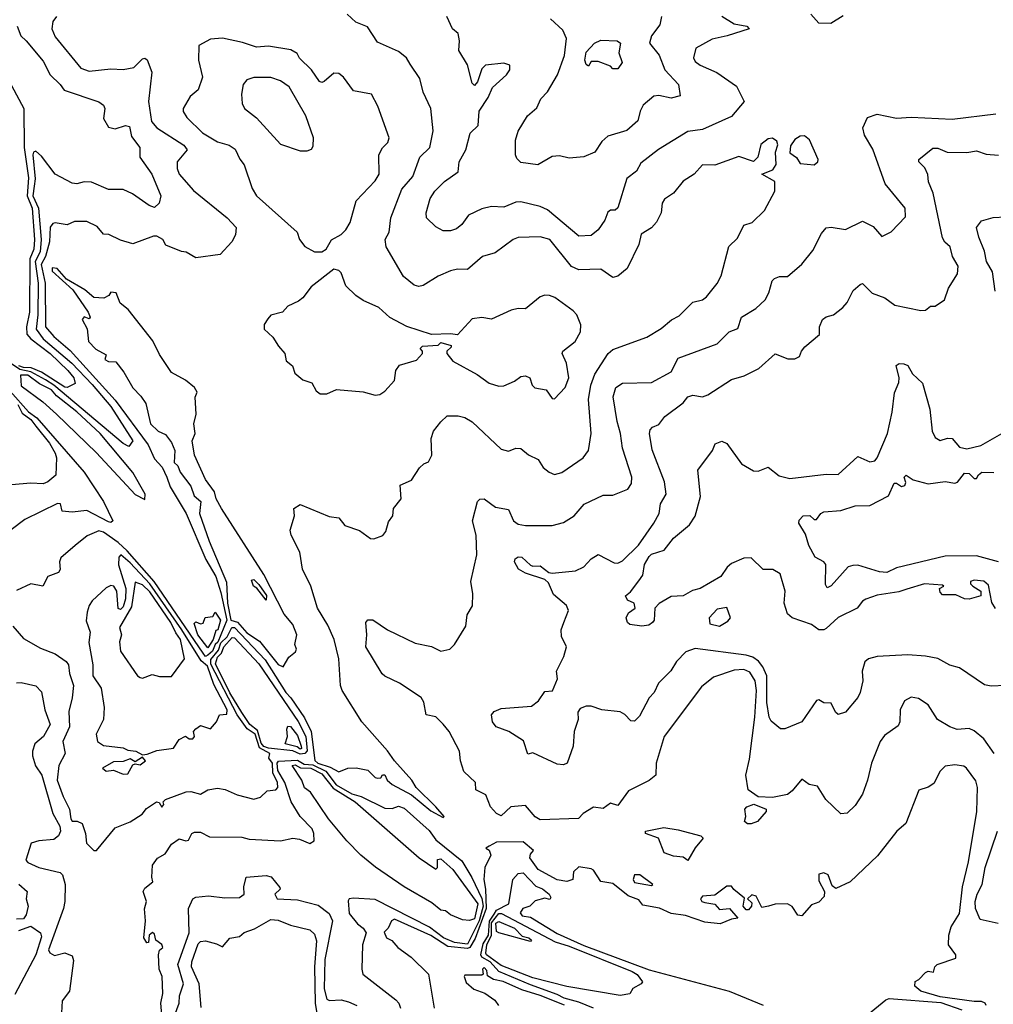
# Model space of a CAD drawing. Extents: x 1995148 to 2088947, y 769131 to 906009.
# Tile 176 of 256: x 2018899 to 2022914, y 821230 to 825292. Entities that reach past the tile are written whole.
import ezdxf

# ---------------------------------------------------------------- set-up
doc = ezdxf.new("R2010")
doc.units = 0

msp = doc.modelspace()

# ---------------------------------------------------------------- linework, layer by layer
at = {"layer": '0CON05XD'}
for points in [[(2019215, 821864.3), (2019292.2, 821957.8), (2019355, 821983.3), (2019404.2, 822015), (2019422.3, 822037.7), (2019462.5, 822065), (2019473.3, 822063.3), (2019485, 822044.2), (2019493.3, 822055), (2019490, 822065), (2019500, 822075), (2019585, 822106.9), (2019605, 822108.6), (2019645, 822097.5), (2019675, 822114.6), (2019715, 822122), (2019746.6, 822116.6), (2019796.2, 822095), (2019865, 822076.2), (2019892.5, 822085), (2019918.8, 822111.2), (2019955, 822115.7), (2019963.1, 822125), (2019961.8, 822145), (2019942.9, 822185), (2019941.3, 822225), (2019926.5, 822245), (2019929.7, 822265), (2019887.7, 822287.7), (2019870.5, 822345), (2019836.3, 822366.3), (2019795.1, 822425), (2019687, 822633), (2019687.2, 822652.8), (2019718.3, 822691.7), (2019728.5, 822721.5), (2019755, 822746.1), (2019773.1, 822785), (2019785, 822784.2), (2019911.7, 822651.7), (2019996.1, 822516.1), (2020017, 822495), (2020072.7, 822412.7), (2020101.2, 822355), (2020115.9, 822235.9), (2020128.5, 822225), (2020178.6, 822208.6), (2020215, 822188.8), (2020252.5, 822205), (2020286.4, 822206.3), (2020335, 822196.2), (2020365, 822165.3), (2020375, 822162.5), (2020388, 822165), (2020395, 822176.7), (2020405, 822176.7), (2020414, 822155), (2020435, 822136.5), (2020514.2, 822095), (2020595, 822027.8), (2020645, 822001.2), (2020648.8, 822005), (2020614.4, 822045), (2020534, 822124), (2020515.5, 822155.5), (2020444.2, 822234.2), (2020415, 822276.4), (2020310.3, 822395), (2020228.6, 822525), (2020221.4, 822545), (2020214.3, 822655), (2020195.5, 822735.5), (2020169.2, 822795), (2020127.1, 822865), (2020099.2, 822955), (2020065.7, 823025), (2020054, 823095), (2020018.6, 823165), (2020014.2, 823185.8), (2020032.5, 823245), (2020030, 823275), (2020055, 823292.5), (2020175, 823242.5), (2020215, 823237.5), (2020240, 823205), (2020300, 823185), (2020345, 823152.5), (2020359.3, 823150.7), (2020396.1, 823163.9), (2020408.8, 823181.2), (2020419.3, 823220.7), (2020437.5, 823245), (2020440, 823275), (2020472, 823315), (2020467.5, 823372.5), (2020515, 823392.5), (2020547, 823443), (2020565, 823460), (2020585, 823467.5), (2020598.8, 823495), (2020596.1, 823563.9), (2020605.9, 823594.1), (2020635, 823633.3), (2020662, 823658), (2020707.3, 823657.3), (2020735, 823651.2), (2020765, 823633.8), (2020885, 823520.8), (2020915, 823512.5), (2020945, 823523.8), (2020965, 823523.3), (2020996.8, 823496.8), (2021037.3, 823477.3), (2021057.5, 823445), (2021082.5, 823425), (2021105, 823416.2), (2021135, 823423.8), (2021223.3, 823485), (2021244, 823515), (2021256.2, 823585), (2021244.4, 823725), (2021253.8, 823785), (2021270.5, 823829.5), (2021326.2, 823915), (2021345, 823932), (2021485, 823982), (2021545, 824018.8), (2021586.4, 824053.6), (2021619.1, 824070.9), (2021675, 824126.2), (2021715, 824136.7), (2021731.7, 824148.3), (2021775, 824203.3), (2021792, 824235), (2021823, 824357), (2021858.6, 824391.4), (2021885.8, 824444.2), (2021920, 824455), (2021970, 824505), (2022013.8, 824585), (2022012.5, 824625), (2021960, 824655), (2022005, 824673.3), (2022018.8, 824695), (2022016.2, 824745), (2022025.9, 824775.9), (2022021.2, 824791.2), (2022003.6, 824803.6), (2021985, 824801.2), (2021955, 824777.5), (2021943.3, 824725), (2021925, 824707.5), (2021865, 824727.5), (2021765, 824692), (2021715, 824693.3), (2021680, 824655), (2021634.6, 824625.4), (2021595, 824576.2), (2021557.7, 824552.3), (2021548.8, 824535), (2021543.8, 824495), (2021525, 824456.7), (2021505, 824433.3), (2021462.1, 824407.9), (2021452, 824365), (2021403.8, 824265), (2021365, 824233.8), (2021345, 824228.8), (2021295, 824262.5), (2021205, 824259.5), (2021175, 824273.5), (2021085, 824385.7), (2021045, 824396.9), (2020955, 824394), (2020933.3, 824385), (2020859.3, 824330.7), (2020808, 824315), (2020745, 824262), (2020705, 824262.5), (2020675, 824255.7), (2020625, 824234.2), (2020562.5, 824195), (2020545, 824191.4), (2020525, 824196.9), (2020482.2, 824232.2), (2020410.8, 824355), (2020405.8, 824385), (2020422.9, 824415), (2020429.2, 824475), (2020475, 824593.3), (2020520, 824645), (2020549.2, 824725), (2020590, 824765), (2020604, 824834), (2020594, 824925), (2020562.6, 824992.6), (2020549.1, 825049.1), (2020508.9, 825108.9), (2020494, 825135), (2020460.9, 825160.9), (2020375, 825198.8), (2020332.7, 825262.7), (2020285, 825282), (2020250, 825315)], [(2021795, 825307.1), (2021845, 825275.6), (2021897.5, 825265), (2021907.5, 825255), (2021816.7, 825225), (2021755, 825211.9), (2021687.5, 825175), (2021678, 825135), (2021685, 825120), (2021705, 825103.8), (2021774.5, 825074.5), (2021855, 825018), (2021886.2, 824955), (2021835, 824892), (2021715, 824839.2), (2021655, 824831.2), (2021533.5, 824756.5), (2021460.3, 824699.7), (2021442.7, 824667.3), (2021402.4, 824637.6), (2021365, 824516.2), (2021355, 824506.7), (2021335, 824506.7), (2021325, 824497.5), (2021312, 824465), (2021284.2, 824425), (2021255, 824401.4), (2021205, 824399.4), (2021075, 824507.1), (2021045, 824520.8), (2020965, 824540), (2020945, 824538.8), (2020895, 824519.2), (2020845, 824520.9), (2020805, 824511.8), (2020750, 824485), (2020722.4, 824447.6), (2020700.3, 824429.7), (2020675, 824420.6), (2020645, 824420.8), (2020615, 824437.5), (2020576, 824475), (2020575.7, 824495), (2020591.4, 824555), (2020611.4, 824585), (2020650.6, 824625), (2020707.1, 824665), (2020710.8, 824705), (2020738.1, 824755), (2020756.1, 824823.9), (2020790, 824855), (2020793.8, 824915), (2020830.7, 824970.7), (2020848.3, 825011.7), (2020906.1, 825063.9), (2020920, 825085), (2020920, 825105), (2020895, 825113.3), (2020820, 825105), (2020805, 825090), (2020787.5, 825035), (2020775, 825020), (2020765, 825030), (2020745.9, 825105.9), (2020710, 825165), (2020713.3, 825205), (2020706.7, 825235), (2020684, 825254), (2020660, 825305)], [(2022295, 825308), (2022244.3, 825275.7), (2022195, 825277.1), (2022162.2, 825315)], [(2019050, 825305), (2019035.6, 825284.4), (2019031.4, 825255), (2019045, 825221.2), (2019151.5, 825091.5), (2019185, 825080), (2019275, 825090), (2019325.9, 825085.9), (2019368.8, 825095), (2019405, 825130), (2019415, 825133.8), (2019425, 825126.7), (2019444.4, 825075), (2019430, 824955), (2019442.4, 824872.4), (2019465, 824845.6), (2019575.8, 824775), (2019589.2, 824755), (2019548.1, 824705), (2019547.9, 824677.9), (2019557.1, 824655), (2019615, 824587.1), (2019754.6, 824474.6), (2019791.2, 824435), (2019788.8, 824405), (2019774.2, 824375.8), (2019725, 824323.3), (2019625, 824310), (2019585, 824332.5), (2019566.4, 824336.4), (2019501.7, 824361.7), (2019488.8, 824385), (2019465, 824398.8), (2019450.7, 824399.3), (2019365, 824367.5), (2019315, 824382.5), (2019266.4, 824406.4), (2019245, 824407.5), (2019218.8, 824438.8), (2019175, 824460), (2019125, 824460), (2019095, 824446.2), (2019045, 824454), (2019035, 824451.2), (2019025, 824436.7), (2019021.9, 824375), (2019005.5, 824315), (2018987.8, 824282.2), (2019004.2, 824205), (2019004.8, 824025), (2019039.5, 823985), (2019107.2, 823927.2), (2019292.9, 823722.9), (2019428.6, 823538.7), (2019455, 823480.8), (2019486.3, 823446.3), (2019505.3, 823404.7), (2019519, 823365), (2019585, 823255.4), (2019667.1, 823065), (2019707.7, 822995), (2019728.5, 822928.5), (2019752.8, 822815), (2019715.6, 822724.4), (2019704.4, 822715), (2019693.3, 822686.7), (2019675, 822670), (2019665, 822664.7), (2019655, 822678.4), (2019452.7, 822975), (2019341.5, 823101.5), (2019305.1, 823135.1), (2019245, 823178.6), (2019225, 823183.8), (2019177.2, 823162.8), (2019127.1, 823122.9), (2019067.8, 823072.2), (2019062.7, 823055), (2019065.5, 823024.5), (2019058.7, 823011.3), (2019014.4, 822995.6), (2018994.2, 822955.8), (2018944.6, 822965.4), (2018885, 822937.1)], [(2021546, 825305), (2021539.5, 825270.5), (2021503.8, 825225), (2021496.2, 825195), (2021535.5, 825145.5), (2021558.8, 825085), (2021615.7, 825025), (2021622.5, 824977.5), (2021585, 824968.6), (2021535, 824978.9), (2021513.8, 824976.2), (2021470.7, 824939.3), (2021457.5, 824915), (2021448, 824875), (2021403.3, 824835), (2021325, 824812.2), (2021300.1, 824789.9), (2021271.4, 824745), (2021225.7, 824725.7), (2021165, 824721.4), (2021125, 824730), (2021095, 824727.5), (2021035, 824693.8), (2020965, 824702.5), (2020949.3, 824719.3), (2020943.8, 824735), (2020944, 824795), (2020955, 824832.5), (2020993.3, 824895), (2021030.9, 824929.1), (2021048.6, 824965), (2021075.6, 824995), (2021117.3, 825065), (2021145.4, 825145), (2021153.5, 825215), (2021139.1, 825249.1), (2021087.5, 825295)], [(2018888.8, 825265), (2018902.9, 825225), (2018925, 825204.2), (2018995, 825121.2), (2019024.3, 825065), (2019066.2, 825025), (2019081.9, 825001.9), (2019225, 824953.8), (2019245, 824940), (2019250, 824925), (2019243.8, 824885), (2019265, 824848), (2019292.3, 824842.3), (2019335, 824856.2), (2019351.2, 824851.2), (2019360.2, 824810.2), (2019393.8, 824765), (2019394, 824725), (2019444.2, 824655), (2019480.8, 824565), (2019473.3, 824535), (2019455, 824516.7), (2019432.5, 824525), (2019363.8, 824573.8), (2019325, 824590.9), (2019265, 824591.4), (2019195, 824622.2), (2019165, 824623.1), (2019135, 824614.5), (2019115, 824617.5), (2019044.5, 824655), (2018988.7, 824728.7), (2018965, 824750), (2018955, 824745.8), (2018952.4, 824735), (2018962.2, 824635), (2018958, 824605), (2018952.5, 824565), (2018976.6, 824515), (2018986.7, 824385), (2018983.8, 824335), (2018962.7, 824295), (2018975.1, 824205), (2018973.2, 824075), (2018966.1, 824015), (2018995.8, 823975), (2019113.9, 823875), (2019197.5, 823787.5), (2019275, 823695.8), (2019365.8, 823554.2), (2019348.3, 823531.7), (2019325, 823544.4), (2019038.9, 823785), (2019005.8, 823805.8), (2018945, 823839.6), (2018898.9, 823848.9), (2018768.1, 823935)], [(2020145, 824333.8), (2020163.3, 824345), (2020185, 824383.3), (2020225, 824406), (2020244.2, 824425), (2020261.4, 824455), (2020286, 824545), (2020365, 824627.5), (2020381.1, 824655), (2020380, 824735), (2020395, 824763.3), (2020416.7, 824785), (2020422.5, 824805), (2020376.2, 824935), (2020350, 824985), (2020275, 824998.8), (2020233.8, 825055), (2020215, 825070), (2020195, 825071.2), (2020155, 825036.7), (2020145, 825032.5), (2020135, 825036.7), (2020102, 825085), (2020053.2, 825133.2), (2020042.5, 825152.5), (2020017.3, 825167.3), (2019925, 825183.3), (2019875, 825179.1), (2019818.3, 825198.3), (2019735, 825216), (2019685, 825211.2), (2019637.5, 825185), (2019636, 825125), (2019652, 825055), (2019635, 825002.5), (2019601.2, 824975), (2019572.9, 824925), (2019573.3, 824913.3), (2019588.7, 824888.7), (2019652.5, 824825), (2019715, 824788.7), (2019762, 824775), (2019787.6, 824757.6), (2019806.2, 824716.2), (2019825, 824693.3), (2019857.8, 824595), (2019875, 824566), (2020043.3, 824415), (2020053.3, 824385), (2020075, 824356.2), (2020115, 824334.3), (2020145, 824333.8)], [(2021365, 825090), (2021345, 825090), (2021335, 825100), (2021285, 825120), (2021255, 825120), (2021245, 825100), (2021235, 825107.5), (2021230, 825125), (2021235, 825157.5), (2021270, 825195), (2021295, 825208), (2021362.5, 825205), (2021376, 825195), (2021370, 825155), (2021383.3, 825115), (2021365, 825090)], [(2020085, 824751.2), (2020101.7, 824758.3), (2020109.4, 824770.6), (2020110.5, 824805), (2020078.2, 824895), (2020010.6, 825015), (2019975, 825040), (2019935, 825052.9), (2019865, 825054), (2019835, 825044), (2019820, 825025), (2019813.1, 824985), (2019815.7, 824945.7), (2019825.7, 824925.7), (2019875, 824886.7), (2019975, 824778.6), (2020055, 824751.2), (2020085, 824751.2)], [(2018865, 825020), (2018915.6, 824925), (2018916.6, 824765), (2018935, 824640), (2018929.1, 824565), (2018950, 824515), (2018960.3, 824385), (2018957.7, 824345), (2018940, 824305), (2018939.6, 824085), (2018927.4, 824025), (2018928.8, 823995), (2018945.3, 823975), (2019024.3, 823915), (2019097.5, 823845), (2019122.5, 823815), (2019128.1, 823791.9), (2019095, 823774.4)], [(2022917.7, 822265), (2022874.5, 822325), (2022835, 822359.1), (2022815, 822368.5), (2022764.5, 822364.5), (2022735.4, 822375.4), (2022684.2, 822405), (2022645.7, 822465.7), (2022605, 822491.2), (2022575, 822496.7), (2022548.3, 822481.7), (2022530, 822445), (2022528, 822395), (2022521.2, 822378.8), (2022465, 822338.8), (2022448, 822315), (2022411.4, 822225), (2022395.6, 822154.4), (2022375, 822097.5), (2022345, 822050), (2022311.7, 822018.3), (2022285, 822016.7), (2022223.3, 822075), (2022189.5, 822129.5), (2022155, 822136.7), (2022125, 822158.8), (2022085, 822111.2), (2022065, 822096.2), (2022003.6, 822083.6), (2021945, 822086.2), (2021903.8, 822115), (2021892.9, 822175), (2021908.9, 822241.1), (2021930.2, 822415), (2021937, 822525), (2021932.7, 822565), (2021910.5, 822600.5), (2021885, 822610.9), (2021845, 822608.1), (2021760.2, 822579.8), (2021710.4, 822539.6), (2021557.1, 822335), (2021523.8, 822225), (2021522.5, 822175), (2021495, 822153.3), (2021409.7, 822110.3), (2021365, 822050), (2021335, 822060), (2021305, 822038), (2021265, 822043.3), (2021222, 822018), (2021203, 821997), (2021045, 821991.2), (2021025, 822003.3), (2020985, 822050), (2020925, 822044.3), (2020885, 822007.5), (2020865, 822017.5), (2020840, 822045), (2020821.2, 822095), (2020780, 822115), (2020778.8, 822145), (2020730.6, 822190.6), (2020716.9, 822235), (2020713.3, 822275), (2020670, 822355), (2020645, 822385.8), (2020615, 822415.7), (2020574.6, 822424.6), (2020566.1, 822476.1), (2020555, 822495.7), (2020465, 822555.7), (2020405, 822583.8), (2020394.2, 822594.2), (2020326.9, 822705), (2020330.8, 822755), (2020326.2, 822805), (2020335, 822816.2), (2020355, 822815.8), (2020415.7, 822775.7), (2020529.7, 822719.7), (2020597, 822707), (2020635, 822687.1), (2020673.3, 822695), (2020692, 822715), (2020739.2, 822790.8), (2020743.6, 822836.4), (2020766.4, 822873.6), (2020767, 822923), (2020758.8, 822975), (2020783.8, 823085), (2020781.4, 823165), (2020766.2, 823225), (2020786.7, 823305), (2020796.1, 823313.9), (2020815, 823316), (2020861.5, 823281.5), (2020915, 823271.2), (2020936, 823225), (2020955, 823211.4), (2020985, 823205.6), (2021095, 823205.8), (2021142.1, 823217.9), (2021185, 823246), (2021226.4, 823293.6), (2021305, 823330), (2021345, 823330), (2021406.7, 823355), (2021421.7, 823378.3), (2021423.8, 823405), (2021384.4, 823525), (2021376.5, 823585), (2021362.2, 823635), (2021346.8, 823736.8), (2021356.9, 823775), (2021385, 823792.9), (2021505, 823795.8), (2021585, 823839.2), (2021615, 823896), (2021775, 823954.2), (2021825, 824003.8), (2021861.2, 824018.8), (2021876.2, 824065), (2021935, 824100), (2021973, 824137), (2021988.6, 824165), (2022002.5, 824215), (2022011.2, 824225), (2022032.5, 824232.5), (2022065, 824232.5), (2022125, 824283.3), (2022170.5, 824339.5), (2022205, 824410), (2022225, 824433.8), (2022245, 824436.2), (2022305, 824426.2), (2022375, 824461.2), (2022419.1, 824439.1), (2022455, 824397.5), (2022493, 824417), (2022551.7, 824478.3), (2022550, 824515), (2022468, 824615), (2022417.6, 824757.6), (2022382.5, 824815), (2022376.4, 824846.4), (2022395, 824888.8), (2022435, 824902), (2022515, 824885.8), (2022575, 824890.6), (2022745, 824882.2), (2022925, 824904.2)], [(2022175, 824693.8), (2022190, 824705), (2022192.5, 824715), (2022156.4, 824796.4), (2022135, 824812.5), (2022118.3, 824811.7), (2022095, 824797.5), (2022078.3, 824771.7), (2022075, 824742.5), (2022103, 824723), (2022118.3, 824698.3), (2022175, 824693.8)], [(2022964.2, 822545.8), (2022905, 822542.9), (2022878.3, 822548.3), (2022775, 822617.8), (2022735, 822628.9), (2022685, 822656.7), (2022635, 822667.1), (2022561.7, 822671.7), (2022434.6, 822665.4), (2022400, 822655), (2022385, 822643.3), (2022374, 822605), (2022375.6, 822565), (2022365, 822516.7), (2022355, 822496.2), (2022304.3, 822435.7), (2022275, 822426.2), (2022264, 822435), (2022245, 822472.5), (2022215, 822473.3), (2022195, 822486.7), (2022185, 822483.3), (2022125, 822396.2), (2022055, 822366.7), (2022037, 822367), (2021998.3, 822398.3), (2021989.2, 822415), (2021979.6, 822475), (2021979.5, 822585), (2021963.1, 822623.1), (2021945.8, 822645.8), (2021922.1, 822662.1), (2021895, 822671.1), (2021685, 822698.1), (2021646.7, 822685), (2021608, 822645), (2021584.3, 822605.7), (2021533.8, 822555), (2021515, 822516.7), (2021494.3, 822495), (2021455, 822418.8), (2021435, 822398.8), (2021419.5, 822399.5), (2021395, 822426.2), (2021375, 822436.2), (2021300, 822445), (2021255, 822460), (2021235, 822460), (2021209.7, 822450.3), (2021200, 822435), (2021202.5, 822405), (2021186, 822355), (2021182, 822295), (2021156.2, 822225), (2021141.7, 822218.3), (2021115, 822220.8), (2021015, 822267.5), (2020995, 822262.5), (2020976.5, 822316.5), (2020915.5, 822355.5), (2020863.8, 822375), (2020849.2, 822395), (2020844, 822425), (2020855, 822438), (2020885, 822450.8), (2021009.4, 822460.6), (2021038.3, 822481.7), (2021065, 822520), (2021096.4, 822523.6), (2021116.4, 822573.6), (2021112.5, 822605), (2021142.5, 822665), (2021153.3, 822705), (2021133, 822747), (2021132.5, 822775), (2021142.5, 822805), (2021162.5, 822855), (2021153.3, 822875), (2021100.2, 822920.2), (2021079.2, 822969.2), (2021065, 822982.5), (2020985, 823008.8), (2020955.6, 823025.6), (2020940, 823055), (2020942.4, 823067.6), (2020955, 823076.7), (2020970, 823075), (2021005, 823042.5), (2021015, 823037.5), (2021045, 823038.8), (2021081.7, 823011.7), (2021095, 823008.8), (2021191.7, 823018.3), (2021225.6, 823034.4), (2021255, 823068), (2021285, 823086.2), (2021350.9, 823050.9), (2021365, 823050), (2021385, 823060), (2021450.5, 823125), (2021513.5, 823215), (2021535.6, 823255), (2021541.1, 823295), (2021565.5, 823335), (2021557.5, 823385), (2021507.4, 823517.4), (2021495.7, 823585), (2021499.4, 823600.6), (2021508.8, 823611.2), (2021535, 823622.5), (2021558.8, 823655), (2021635, 823712), (2021655, 823735.8), (2021675, 823742.5), (2021715, 823735.8), (2021736.2, 823745), (2021835, 823808), (2021887.3, 823822.7), (2021947.1, 823852.9), (2022015, 823913.3), (2022067, 823893), (2022095, 823892.5), (2022115, 823902.5), (2022122.5, 823925), (2022137, 823943), (2022197, 823993), (2022197.5, 824025), (2022210, 824055), (2022225, 824065.8), (2022255, 824074.2), (2022293.8, 824105), (2022312, 824125), (2022335.7, 824174.3), (2022365, 824200), (2022375, 824203.3), (2022415, 824164), (2022466.7, 824145), (2022507.5, 824115), (2022615, 824092), (2022635, 824093.3), (2022655, 824110), (2022675, 824110), (2022713, 824137), (2022728.8, 824185), (2022765.9, 824244.1), (2022768.8, 824275), (2022746.2, 824315), (2022736.7, 824355), (2022714.2, 824374.2), (2022705, 824392.5), (2022666.8, 824576.8), (2022646.7, 824623.3), (2022643.9, 824653.9), (2022631.2, 824681.2), (2022607.5, 824705), (2022607.5, 824715), (2022665, 824762), (2022685, 824762), (2022724.2, 824745.8)], [(2022724.2, 824745.8), (2022805, 824744.2), (2022845, 824750.8), (2022885, 824737.5), (2022935, 824733.8)], [(2022922.1, 824172.1), (2022911.5, 824251.5), (2022886.7, 824295), (2022877.5, 824337.5), (2022854.4, 824394.4), (2022844.2, 824435), (2022865, 824462.5), (2022914.1, 824475.9), (2022965, 824479.2)], [(2019985, 822622), (2020008.3, 822661.7), (2020036.7, 822685), (2020040, 822695), (2020033.3, 822715), (2020041.2, 822755), (2020025, 822797.5), (2019990, 822840), (2019905, 823003.3), (2019731.4, 823275), (2019708.9, 823315), (2019702.5, 823345), (2019665.6, 823395), (2019619.2, 823495), (2019610, 823555), (2019622.5, 823585), (2019616.7, 823625), (2019626.7, 823665), (2019622.5, 823735), (2019630, 823755), (2019620, 823775), (2019582.5, 823805), (2019525, 823836.2), (2019475, 823910.8), (2019447.9, 823967.9), (2019346, 824096), (2019312.5, 824122.5), (2019296.2, 824165), (2019275, 824167.5), (2019266.4, 824153.6), (2019246.1, 824143.9), (2019205, 824146.7), (2019167.3, 824177.3), (2019092.3, 824222.3), (2019053.8, 824265), (2019032.2, 824267.8), (2019032.2, 824255), (2019117.4, 824177.4), (2019180.8, 824085), (2019188.8, 824065), (2019185, 824057.5), (2019165, 824066.2), (2019156.7, 824055), (2019176.4, 824016.4), (2019182.5, 823965), (2019213.3, 823933.3), (2019255, 823910), (2019250, 823890), (2019265, 823882.5), (2019295, 823880), (2019328.2, 823838.2), (2019365, 823772.9), (2019398.7, 823738.7), (2019418.5, 823708.5), (2019438.1, 823625), (2019470, 823595), (2019500.4, 823580.4), (2019525, 823548), (2019538.9, 823515), (2019535.8, 823465.8), (2019551.2, 823451.2), (2019561.2, 823425), (2019605, 823367.5), (2019618, 823328), (2019646.2, 823305), (2019640, 823255), (2019680.2, 823140.2), (2019751.3, 822971.3), (2019755.7, 822885), (2019770.1, 822815), (2019796.5, 822806.5), (2019835, 822763.3), (2019888.4, 822728.4), (2019965, 822632.5), (2019985, 822622)], [(2021105, 823727.5), (2021148, 823775), (2021163.8, 823815), (2021153.8, 823875), (2021136.2, 823915), (2021138.8, 823925), (2021189.2, 823965), (2021211.2, 824005), (2021213.6, 824033.6), (2021196.7, 824075), (2021181.2, 824091.2), (2021105.7, 824145.7), (2021084.2, 824154.2), (2021065, 824155.8), (2021045, 824149.2), (2020985, 824098.8), (2020955, 824101.2), (2020925.9, 824094.1), (2020845, 824056.7), (2020805, 824063.3), (2020765, 824057.5), (2020705, 823992.5), (2020675, 823996.7), (2020597, 823993), (2020495, 824026.7), (2020425, 824064), (2020380, 824105), (2020315, 824133.8), (2020285, 824153.8), (2020243.9, 824193.9), (2020225, 824247.5), (2020215, 824257.5), (2020195, 824262.5), (2020100.5, 824189.5), (2020066.7, 824145), (2020048.8, 824131.2), (2020005, 824110), (2019982.5, 824085), (2019935, 824073.3), (2019921.7, 824058.3), (2019907.5, 824035), (2019907.5, 824015), (2019943, 823983), (2019966.7, 823945), (2019992.5, 823915), (2019997.5, 823885), (2020023.6, 823863.6), (2020034.1, 823834.1), (2020065.8, 823805.8), (2020103.9, 823793.9), (2020120.9, 823760.9), (2020138.1, 823748.1), (2020165, 823748.1), (2020206, 823766), (2020315, 823756.5), (2020365, 823742.5), (2020383.9, 823746.1), (2020405, 823760), (2020445, 823803.3), (2020450, 823845), (2020465, 823867.5), (2020535, 823887.5), (2020560, 823915), (2020560, 823925), (2020550, 823935), (2020560, 823945), (2020625, 823950), (2020635, 823960), (2020678.3, 823948.3), (2020678.3, 823941.7), (2020660, 823925), (2020660, 823915), (2020685, 823883.3), (2020785, 823828), (2020835, 823792.5), (2020875, 823780), (2020895, 823782), (2020939.7, 823800.3), (2020965, 823820), (2020985, 823823.3), (2021002.5, 823815), (2021012.5, 823785), (2021023.9, 823773.9), (2021070, 823765), (2021095, 823730), (2021105, 823727.5)], [(2019095, 823774.4), (2019085, 823775.6), (2018988.5, 823838.5), (2018946.5, 823856.5), (2018915, 823856.9), (2018895, 823864.8)], [(2022923, 822863), (2022907.7, 822887.7), (2022895, 822960), (2022875, 822976.2), (2022835, 822980), (2022820, 822975), (2022820, 822965), (2022830, 822955), (2022862.5, 822935), (2022862.5, 822915), (2022815, 822901.2), (2022795, 822903.3), (2022759.3, 822919.3), (2022705, 822920), (2022695, 822930), (2022692.5, 822945), (2022710, 822955), (2022705, 822960), (2022630, 822965), (2022557.2, 822942.8), (2022525, 822931.8), (2022435, 822917.8), (2022388.8, 822901.2), (2022375, 822893.3), (2022352.5, 822865), (2022275, 822825.6), (2022225, 822780.9), (2022215, 822774.7), (2022195, 822774.6), (2022165, 822796.9), (2022084.5, 822824.5), (2022065, 822841.2), (2022051.4, 822885), (2022056, 822935), (2022035, 823006.2), (2022005, 823023.8), (2021965, 823023.8), (2021915, 823071.4), (2021885, 823070.6), (2021835, 823048.6), (2021816.3, 823033.7), (2021790.8, 822995), (2021705, 822945.8), (2021673.2, 822936.8), (2021635, 822916), (2021585, 822912.5), (2021535.7, 822884.3), (2021518.8, 822865), (2021516, 822815), (2021508.8, 822805), (2021493.3, 822795), (2021465, 822790.5), (2021415, 822797.5), (2021406, 822805), (2021400, 822825), (2021410, 822845), (2021436.7, 822865), (2021432.5, 822885), (2021405, 822897.5), (2021397.5, 822915), (2021418.1, 822931.9), (2021452.3, 822977.7), (2021468.8, 823001.2), (2021475.7, 823045), (2021495, 823078), (2021505, 823086.9), (2021556.9, 823103.1), (2021595, 823153.3), (2021661.2, 823208.8), (2021685, 823243.3), (2021706, 823325), (2021695.9, 823434.1), (2021756.7, 823515), (2021767, 823543), (2021795, 823553.3), (2021815, 823543.3), (2021875, 823460), (2021925, 823430.8), (2021945, 823430), (2021985, 823445.8), (2022030.7, 823410.7), (2022075, 823400), (2022225, 823417.5), (2022275, 823416), (2022355, 823490), (2022405, 823468.6), (2022425, 823472.9), (2022435.4, 823484.6), (2022477.8, 823585), (2022497.2, 823672.8), (2022507, 823753), (2022524.2, 823795), (2022525.6, 823815), (2022514.1, 823865.9), (2022526, 823874), (2022545, 823872.5), (2022561.2, 823865), (2022581.2, 823831.2), (2022622.7, 823792.7), (2022652.2, 823685), (2022661.4, 823595), (2022675, 823568.8), (2022695, 823556.2), (2022725, 823566), (2022744.1, 823564.1), (2022775, 823528), (2022805, 823521.4), (2022862.5, 823535), (2022978.3, 823601.7)], [(2019415, 823312.5), (2019415.6, 823335), (2019365, 823424.4), (2019231.2, 823585), (2019134.2, 823675), (2019050.4, 823740.4), (2019030.3, 823765), (2018980.3, 823790.3), (2018932.5, 823825), (2018902.5, 823825), (2018905, 823781.2), (2018994.2, 823715), (2019050, 823665), (2019215, 823505.7), (2019375, 823333.8), (2019415, 823312.5)], [(2018860.1, 823760.1), (2018934.8, 823675), (2018969.3, 823649.3), (2019164.1, 823425), (2019245, 823304.2), (2019282.5, 823225), (2019275, 823217.5), (2019265, 823220.8), (2019175, 823266.9), (2019115, 823260), (2019074, 823264), (2019067.1, 823295), (2019055, 823296.5), (2018919.5, 823230.5), (2018811.4, 823148.6)], [(2018891.3, 823705), (2018909.4, 823669.4), (2018945, 823643.3), (2018964.7, 823614.7), (2019021, 823545), (2019045.7, 823504.3), (2019050.8, 823485), (2019047.3, 823412.7), (2019015, 823386), (2018995, 823378), (2018945, 823380.6), (2018865, 823373.5)], [(2022935, 823055.6), (2022845, 823080.4), (2022715, 823078.6), (2022515, 823031.1), (2022475, 823011.4), (2022444.3, 823014.3), (2022355, 823041.5), (2022335, 823040.9), (2022315, 823034.4), (2022245, 822957.1), (2022228.3, 822948.3), (2022222.7, 822962.7), (2022222.9, 823045), (2022215.6, 823055.6), (2022178.8, 823075), (2022152.7, 823122.7), (2022139.5, 823169.5), (2022112.5, 823215), (2022113, 823227), (2022130, 823245), (2022157, 823247), (2022175, 823230), (2022185, 823230), (2022202.5, 823255), (2022215, 823261.2), (2022285, 823268), (2022345, 823286), (2022405, 823288), (2022481.7, 823328.3), (2022505, 823380), (2022515, 823380), (2022535, 823366.7), (2022549.5, 823370.5), (2022553, 823383), (2022546.7, 823405), (2022555, 823413.3), (2022584.3, 823394.3), (2022645, 823377.1), (2022715, 823387.5), (2022755, 823380), (2022766.4, 823383.6), (2022795, 823421.2), (2022815, 823420), (2022835, 823400), (2022845, 823400), (2022852.5, 823415), (2022867.5, 823425), (2022915.9, 823424.1)], [(2019405, 822260), (2019425, 822262.5), (2019465, 822277.5), (2019533.6, 822286.4), (2019557, 822323), (2019583, 822337), (2019597.5, 822325), (2019612.5, 822325), (2019620, 822335), (2019616.2, 822355), (2019625, 822366.2), (2019645, 822380), (2019685, 822366.7), (2019710, 822395), (2019722.5, 822425), (2019752.5, 822427.5), (2019755, 822445.6), (2019699, 822549), (2019672.9, 822625), (2019647.4, 822647.4), (2019567.9, 822775), (2019434.8, 822964.8), (2019355, 823051), (2019315.6, 823085), (2019307.8, 823075), (2019306.5, 823043.5), (2019335.8, 822945), (2019335, 822903.3), (2019325, 822870), (2019315, 822859.4), (2019305, 822863.3), (2019298.9, 822935), (2019286.9, 822955), (2019275, 822957.9), (2019255, 822947.9), (2019198.2, 822895), (2019184.6, 822875), (2019177.3, 822847.3), (2019172.6, 822812.6), (2019190, 822765), (2019183.4, 822723.4), (2019200.6, 822630.6), (2019200.9, 822585), (2019234.3, 822535), (2019247.1, 822455), (2019244.2, 822405), (2019214, 822345), (2019219.5, 822315), (2019245, 822298.2), (2019325, 822288.5), (2019345, 822279.2), (2019377.5, 822275), (2019405, 822260)], [(2019405, 822575.7), (2019445, 822591.4), (2019475, 822582), (2019525, 822582.5), (2019578.8, 822655), (2019562.6, 822735), (2019542.2, 822762.2), (2019522.7, 822805), (2019435, 822931.2), (2019405, 822960.7), (2019375, 822971.9), (2019359.6, 822870.4), (2019310, 822785), (2019318.6, 822755), (2019310, 822725), (2019315, 822686.7), (2019384.2, 822585), (2019395, 822578.1), (2019405, 822575.7)], [(2019915, 822897.5), (2019876.7, 822946.7), (2019862.5, 822955), (2019855, 822980), (2019865, 822982.5), (2019885, 822962.5), (2019917.1, 822917.1), (2019915, 822897.5)], [(2019675, 822701.4), (2019633.1, 822755), (2019618.3, 822801.7), (2019625, 822807.5), (2019645, 822800), (2019655, 822802.5), (2019663.8, 822826.2), (2019695, 822830), (2019705, 822847.5), (2019726.8, 822815), (2019715.6, 822775), (2019708.3, 822771.7), (2019696.5, 822735), (2019675, 822701.4)], [(2021785, 822790), (2021819.3, 822810.7), (2021830, 822825), (2021815, 822867.5), (2021775, 822860), (2021742.5, 822825), (2021745, 822800), (2021785, 822790)], [(2018870.8, 822790.8), (2018915, 822738.8), (2018985, 822700), (2019045, 822676.2), (2019090, 822645), (2019100.3, 822630.3), (2019104.5, 822594.5), (2019120.5, 822545), (2019115.4, 822494.6), (2019101.2, 822438.8), (2019104.7, 822375), (2019076.3, 822315), (2019085.8, 822265), (2019060, 822215), (2019053.8, 822155), (2019077.8, 822087.8), (2019104.4, 822035), (2019109.2, 821995), (2019115, 821986.2), (2019136.4, 821986.4), (2019156.1, 821976.1), (2019170.6, 821935), (2019174.4, 821895), (2019204.2, 821865), (2019215, 821864.3)], [(2020055, 822262.5), (2020025, 822276.1), (2019925, 822287.1), (2019905, 822294.2), (2019895, 822307.8), (2019879.9, 822359.9), (2019848.1, 822385), (2019815, 822434.3), (2019765.7, 822515), (2019706, 822635), (2019715, 822662.8), (2019731, 822679), (2019740.8, 822705), (2019775, 822743.3), (2019785, 822742.7), (2019885, 822634.7), (2020047.2, 822397.2), (2020079.3, 822335), (2020084.5, 822275.5), (2020075, 822264.6), (2020055, 822262.5)], [(2018885, 822555.8), (2018905, 822558), (2018965, 822544), (2018988.9, 822518.9), (2019002.9, 822445), (2019024.2, 822385), (2018997.1, 822335), (2018961.1, 822305), (2018951.1, 822275), (2018951.9, 822255), (2018964.6, 822214.6), (2018990.6, 822175), (2019035, 822018), (2019064.2, 821965), (2019067.6, 821945), (2019058.6, 821925), (2019039.2, 821910.8), (2018977.5, 821905), (2018946.2, 821895), (2018924.2, 821825), (2018932, 821815), (2018978, 821795), (2019065, 821773.9), (2019075.7, 821765), (2019086.8, 821725), (2019085.4, 821655), (2019079.1, 821625), (2019018, 821455), (2019022.9, 821442.9), (2019041.8, 821431.8), (2019085, 821442.5), (2019115, 821430), (2019120.7, 821410.7), (2019104.4, 821285), (2019073.3, 821245), (2019071.2, 821195)], [(2020055, 822282.8), (2020043, 822293), (2019993.3, 822305), (2020003.3, 822335), (2020000, 822365), (2020005, 822377.5), (2020015, 822375.8), (2020045, 822339.2), (2020059.7, 822295), (2020060.5, 822285), (2020055, 822282.8)], [(2019325, 822180), (2019345, 822181.2), (2019365, 822217.5), (2019375, 822222.5), (2019395, 822217.5), (2019417.5, 822235), (2019405, 822250), (2019375, 822230), (2019355, 822243.3), (2019325, 822232), (2019285, 822230), (2019240, 822205), (2019255, 822192), (2019285, 822196.2), (2019325, 822180)], [(2019495.3, 821054.7), (2019481.3, 821235), (2019488.5, 821275), (2019486.8, 821345), (2019473.3, 821375), (2019471.4, 821435), (2019475.8, 821454.2), (2019488.8, 821465), (2019485, 821476.7), (2019460, 821495), (2019455, 821520), (2019447, 821527), (2019432.5, 821515), (2019430, 821485), (2019423.6, 821483.6), (2019411.2, 821505), (2019417.5, 821575), (2019414.1, 821624.1), (2019421.2, 821655), (2019408, 821695), (2019415, 821710), (2019448, 821735), (2019443.3, 821755), (2019446.1, 821803.9), (2019467, 821833), (2019498.8, 821851.2), (2019525, 821891.2), (2019557, 821913), (2019584, 821904), (2019595, 821908), (2019608.9, 821935), (2019619.4, 821940.6), (2019645, 821940.4), (2019681.6, 821921.6), (2019815, 821919.4), (2019845, 821911), (2019975, 821904.4), (2020025.4, 821915.4), (2020052.2, 821912.2), (2020095.7, 821894.3), (2020113.3, 821905), (2020112.5, 821935), (2020105, 821953.8), (2020055.7, 822005.7), (2020018.7, 822065), (2019991.9, 822145), (2019963.3, 822195), (2019960.9, 822225), (2019966.8, 822233.2), (2020045, 822237.5), (2020071.4, 822221.4), (2020108, 822218), (2020161.6, 822191.6), (2020203.3, 822135), (2020268.6, 822098.6), (2020307.3, 822087.3), (2020405, 822040), (2020435, 822038), (2020461.7, 822048.3), (2020485, 822040), (2020587.5, 821947.5), (2020615, 821908.9), (2020722.2, 821822.2), (2020762.9, 821752.9), (2020805, 821666.6), (2020810.8, 821635), (2020793.8, 821575), (2020745, 821479), (2020692.5, 821485), (2020646, 821505), (2020588.7, 821548.7), (2020365, 821663), (2020275, 821668.8), (2020258, 821665), (2020253.1, 821656.9), (2020257.8, 821605), (2020292.4, 821562.4), (2020315.9, 821545), (2020327.5, 821525), (2020312.5, 821475), (2020309.2, 821375), (2020314, 821355), (2020449.4, 821249.4), (2020462.9, 821235), (2020468.6, 821215)], [(2020754.1, 821575.9), (2020725, 821579.2), (2020675, 821600), (2020655, 821615.8), (2020635, 821619.2), (2020598.9, 821648.9), (2020484.6, 821714.6), (2020366.6, 821796.6), (2020305.6, 821845.6), (2020248, 821905), (2020172, 821995), (2020097.5, 822105), (2020072.7, 822122.7), (2020061.9, 822155), (2020022.5, 822215), (2020035, 822218.8), (2020056.3, 822206.3), (2020099.4, 822205), (2020145, 822181.7), (2020191.3, 822121.3), (2020282.1, 822065), (2020546.9, 821835), (2020615, 821787.5), (2020622.5, 821795), (2020622, 821828), (2020635, 821830.8), (2020685, 821786.2), (2020788.1, 821645), (2020775, 821582.5), (2020754.1, 821575.9)], [(2022884.3, 821225), (2022880, 821235), (2022865, 821242.5), (2022835, 821241.2), (2022695, 821261.8), (2022614.6, 821284.6), (2022590, 821305), (2022592.5, 821325), (2022607.7, 821332.3), (2022635, 821361.2), (2022645, 821367.5), (2022667.5, 821362.5), (2022672.5, 821385), (2022682.5, 821395), (2022760, 821420), (2022760, 821435), (2022730, 821475), (2022731.1, 821515), (2022740.2, 821549.8), (2022775.4, 821604.6), (2022787.3, 821715), (2022812.1, 821817.9), (2022846.7, 822025), (2022849.4, 822125), (2022842.4, 822152.4), (2022804.2, 822204.2), (2022792.3, 822212.3), (2022755, 822218), (2022715, 822213.3), (2022695, 822192.5), (2022668.3, 822141.7), (2022645, 822126.2), (2022607, 822113), (2022553.6, 821976.4), (2022516.1, 821943.9), (2022436.6, 821843.4), (2022324.1, 821735.9), (2022265, 821707.5), (2022249.3, 821719.3), (2022232.5, 821765), (2022215, 821773.3), (2022195, 821766.7), (2022195, 821740), (2022217.5, 821695), (2022216, 821675), (2022195, 821651.2), (2022165, 821641.2), (2022125, 821595.8), (2022108.3, 821598.3), (2022085, 821634.2), (2022065, 821644.4), (2022015, 821642.7), (2021986.7, 821635), (2021959.3, 821629.3), (2021936.1, 821676.1), (2021918.3, 821681.7), (2021900, 821665), (2021918.3, 821648.3), (2021917.5, 821635), (2021905, 821620), (2021895, 821620), (2021882.5, 821635), (2021888.3, 821668.3), (2021843.6, 821703.6), (2021835, 821717.5), (2021815, 821717.5), (2021765, 821681.2), (2021715, 821676.2), (2021706.7, 821665), (2021712.5, 821655), (2021725, 821650), (2021765, 821644), (2021785, 821622), (2021825.8, 821625.8), (2021860, 821585), (2021835, 821581.9), (2021787.9, 821562.1), (2021725, 821568.9), (2021645, 821596.8), (2021585, 821604.6), (2021536.9, 821626.9), (2021468.6, 821638.6), (2021451.7, 821661.7), (2021408, 821678), (2021345, 821729.2), (2021295, 821736.7), (2021265, 821783.3), (2021255, 821788.8), (2021205, 821797.5), (2021183, 821777), (2021180, 821745), (2021155, 821736.7), (2021115, 821743.8), (2021037, 821787), (2021003.3, 821835), (2021005, 821850), (2021017.5, 821865), (2020975, 821901.2), (2020865, 821899.2), (2020835, 821882), (2020821.2, 821875), (2020835.6, 821865.6), (2020841.8, 821845), (2020817.3, 821795), (2020812.4, 821745), (2020820, 821705), (2020822.3, 821625), (2020777.9, 821502.1), (2020755.8, 821464.2), (2020745, 821460.4), (2020665, 821468.3), (2020595, 821514.1), (2020445, 821581.1), (2020432.5, 821575), (2020418.8, 821545), (2020402.5, 821527.5), (2020411.5, 821505), (2020433.7, 821493.7), (2020458.2, 821465), (2020513.8, 821425), (2020584.2, 821354.2), (2020607.5, 821215)], [(2021915, 821974.2), (2021900, 821975), (2021887.5, 821985), (2021893.3, 822005), (2021890, 822035), (2021897.5, 822045), (2021926.1, 822056.1), (2021977.5, 822035), (2021977.5, 822025), (2021941.2, 821985), (2021915, 821974.2)], [(2021655, 821823.8), (2021635, 821837.5), (2021595, 821840.8), (2021556.2, 821855), (2021533.3, 821915), (2021480, 821935), (2021480, 821945), (2021555, 821960), (2021615, 821950.6), (2021707.5, 821925), (2021717.5, 821915), (2021684.2, 821875.8), (2021655, 821823.8)], [(2022933.9, 821563.9), (2022860, 821580), (2022840.8, 821625), (2022839.7, 821655), (2022847.3, 821685), (2022868.4, 821725), (2022880.4, 821795), (2022931.8, 821945)], [(2019537.3, 821182.7), (2019557.1, 821235), (2019558.2, 821265), (2019574.7, 821315), (2019551.6, 821395), (2019597.5, 821525), (2019594.7, 821625), (2019613.4, 821665), (2019625, 821672.5), (2019677.3, 821677.3), (2019745, 821670), (2019805, 821671.1), (2019824, 821685), (2019822.5, 821715), (2019832.5, 821755), (2019915, 821761.2), (2019935.9, 821755.9), (2019971.7, 821711.7), (2019972.5, 821705), (2019950.8, 821685), (2019961.1, 821665), (2020045, 821661.6), (2020129.6, 821639.6), (2020175.2, 821605), (2020188.5, 821575), (2020157.4, 821415), (2020154.4, 821294.4), (2020165, 821251.2), (2020175.9, 821245.9), (2020225, 821249.4), (2020255, 821241.1), (2020288.8, 821225)], [(2021265, 821213.7), (2021205, 821238.6), (2021144.1, 821255), (2021115, 821271.3), (2021005, 821310), (2020875, 821366.1), (2020838.9, 821405), (2020805.1, 821425), (2020800.9, 821435), (2020810.7, 821479.3), (2020832.9, 821515), (2020836.2, 821573.8), (2020855, 821602.7), (2020865, 821618.3), (2020915.4, 821644.6), (2020932.7, 821745), (2020955, 821770), (2020975, 821772), (2021028.1, 821718.1), (2021055, 821707.1), (2021082.5, 821685), (2021088.8, 821671.2), (2021085, 821662.5), (2021065, 821667.5), (2021025, 821656.7), (2021002.5, 821635), (2020974.3, 821625.7), (2020962.5, 821607.5), (2020971.4, 821595), (2021005, 821589.1), (2021115, 821522.1), (2021225, 821472.6), (2021495, 821372), (2021825, 821284.5), (2021965, 821226.3)], [(2021505, 821720), (2021510, 821725), (2021456, 821765), (2021434.4, 821765), (2021428.8, 821745), (2021435, 821733.3), (2021505, 821720)], [(2018895, 821725.8), (2018930, 821695), (2018926, 821665), (2018933.3, 821635), (2018925, 821600), (2018915, 821582.5), (2018885, 821581.2)], [(2019647.3, 821217.3), (2019638.9, 821315), (2019606.9, 821385), (2019608.4, 821405), (2019635, 821480), (2019645, 821489.1), (2019665, 821491.8), (2019710, 821480), (2019735, 821466.7), (2019765, 821503.3), (2019805, 821510), (2019823.9, 821526.1), (2019867.7, 821542.3), (2019935, 821580), (2019965, 821576.7), (2020015, 821556.7), (2020095, 821537.5), (2020115, 821520), (2020122.7, 821492.7), (2020114.4, 821385), (2020118, 821235), (2020132.9, 821142.9)], [(2021375, 821266), (2021155, 821304.3), (2021015, 821340), (2020885, 821389.7), (2020823.4, 821435), (2020821.8, 821441.8), (2020825, 821475.3), (2020844.9, 821515), (2020845, 821566.1), (2020874.9, 821605), (2020885.4, 821605.4), (2021107.7, 821487.7), (2021165, 821469.9), (2021424.4, 821365), (2021445, 821353.1), (2021466.7, 821323.3), (2021462.5, 821315), (2021427.5, 821295), (2021415, 821273.3), (2021375, 821266)], [(2021005, 821488.8), (2020874.6, 821524.6), (2020865, 821530), (2020862.7, 821565), (2020875, 821571.5), (2020940, 821545), (2020971.4, 821511.4), (2020999.2, 821505), (2021009.2, 821495), (2021005, 821488.8)], [(2018895, 821534.5), (2018945, 821552), (2018984.5, 821524.5), (2018989.3, 821509.3), (2018965.4, 821435), (2018878.7, 821271.3)], [(2021146.1, 821226.1), (2021045, 821267.3), (2020969.5, 821289.5), (2020893.3, 821325), (2020852.3, 821332.3), (2020828.3, 821348.3), (2020825, 821370), (2020815, 821382.5), (2020807.5, 821375), (2020810, 821355), (2020805, 821350), (2020735, 821350), (2020732.5, 821345), (2020740.7, 821320.7), (2020772.3, 821292.3), (2020816.6, 821276.6), (2020857.8, 821247.8), (2020872.9, 821225)], [(2022395, 821187.1), (2022470.8, 821249.2), (2022485, 821254.6), (2022697.6, 821237.6), (2022785, 821207.9)]]:
    msp.add_lwpolyline(points, dxfattribs=at)

doc.saveas('drawing.dxf')
